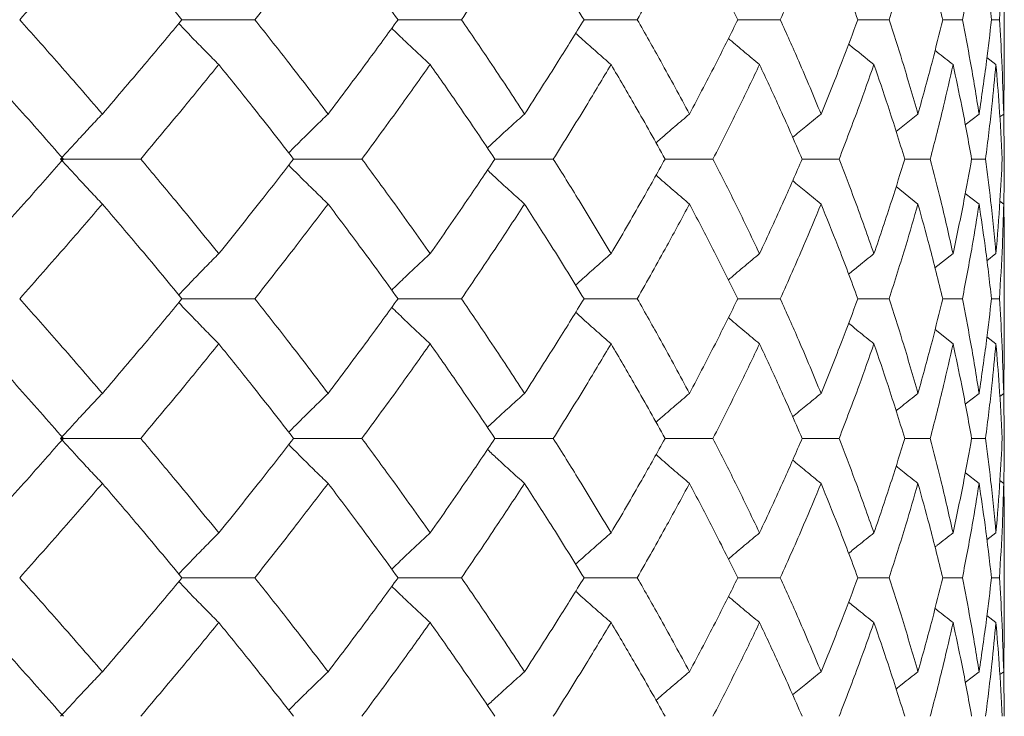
# Model space of a CAD drawing. Header units: inches. Extents: x -4.1 to 22.6, y -10.2 to 17.8.
# Tile 62 of 142: x 6.516 to 6.947, y -0.387 to -0.082. Entities that reach past the tile are written whole.
import ezdxf

# ---------------------------------------------------------------- set-up
doc = ezdxf.new("R2010")
doc.units = ezdxf.units.IN
doc.header["$MEASUREMENT"] = 0

msp = doc.modelspace()

# ---------------------------------------------------------------- linework, layer by layer
at = {"color": 7, "linetype": 'Continuous', "lineweight": 15}
for p, q in [((6.94689, -0.10285), (6.94689, -0.06188)), ((6.58698, -0.08234), (6.61887, -0.08234)), ((6.68156, -0.08234), (6.70931, -0.08234)), ((6.76297, -0.08234), (6.78626, -0.08234)), ((6.8303, -0.08234), (6.84889, -0.08234)), ((6.89651, -0.08234), (6.88283, -0.08234)), ((6.91997, -0.08234), (6.9286, -0.08234)), ((6.94133, -0.08234), (6.94481, -0.08234)), ((6.94328, -0.10197), (6.93935, -0.09893)), ((6.94666, -0.12361), (6.94687, -0.10285)), ((6.89954, -0.13126), (6.90914, -0.12361)), ((6.93588, -0.12361), (6.92984, -0.12832)), ((6.94666, -0.12361), (6.94497, -0.12491)), ((6.94689, -0.1433), (6.94666, -0.12314)), ((6.53386, -0.1433), (6.5689, -0.1433)), ((6.63586, -0.1433), (6.66571, -0.1433)), ((6.79844, -0.1433), (6.81941, -0.1433)), ((6.85845, -0.1433), (6.87461, -0.1433)), ((6.91452, -0.1433), (6.90335, -0.1433)), ((6.93264, -0.1433), (6.93871, -0.1433)), ((6.89957, -0.15536), (6.90914, -0.163)), ((6.93588, -0.163), (6.92987, -0.15831)), ((6.94666, -0.163), (6.94502, -0.16173)), ((6.91658, -0.19095), (6.92449, -0.1847)), ((6.94328, -0.1847), (6.9393, -0.18778)), ((6.94689, -0.22502), (6.94689, -0.18382)), ((6.58698, -0.20442), (6.61887, -0.20442)), ((6.68156, -0.20442), (6.70931, -0.20442)), ((6.76297, -0.20442), (6.78626, -0.20442)), ((6.8303, -0.20442), (6.84889, -0.20442)), ((6.88283, -0.20442), (6.89651, -0.20442)), ((6.9286, -0.20442), (6.91997, -0.20442)), ((6.94133, -0.20442), (6.94481, -0.20442)), ((6.91661, -0.21792), (6.92449, -0.22414)), ((6.94328, -0.22414), (6.93935, -0.22109)), ((6.94666, -0.24584), (6.94687, -0.22502)), ((6.94689, -0.26554), (6.94666, -0.24537)), ((6.92984, -0.25057), (6.93588, -0.24584)), ((6.94666, -0.24584), (6.94498, -0.24714)), ((6.53386, -0.26554), (6.5689, -0.26554)), ((6.63586, -0.26554), (6.66571, -0.26554)), ((6.79844, -0.26554), (6.81941, -0.26554)), ((6.85845, -0.26554), (6.87461, -0.26554)), ((6.90335, -0.26554), (6.91452, -0.26554)), ((6.93871, -0.26554), (6.93264, -0.26554)), ((6.92988, -0.28053), (6.93588, -0.28523)), ((6.94666, -0.28523), (6.94502, -0.28396)), ((6.94689, -0.34696), (6.94689, -0.30599)), ((6.93931, -0.30995), (6.94328, -0.30687)), ((6.58698, -0.3265), (6.61887, -0.3265)), ((6.68156, -0.3265), (6.70931, -0.3265)), ((6.76297, -0.3265), (6.78626, -0.3265)), ((6.8303, -0.3265), (6.84889, -0.3265)), ((6.88283, -0.3265), (6.89651, -0.3265)), ((6.91997, -0.3265), (6.9286, -0.3265)), ((6.94481, -0.3265), (6.94133, -0.3265)), ((6.93935, -0.34305), (6.94328, -0.3461)), ((6.94666, -0.36761), (6.94687, -0.34696)), ((6.93588, -0.36761), (6.92984, -0.37228)), ((6.94666, -0.36761), (6.94498, -0.3689)), ((6.94689, -0.38712), (6.94666, -0.36714))]:
    msp.add_line(p, q, dxfattribs=at)
for points, knots in [([(6.51594, -0.08234), (6.52279, -0.07465), (6.53501, -0.06093), (6.54691, -0.04724), (6.55214, -0.04123)], [0, 0, 0, 0, 0.560476, 1, 1, 1, 1]), ([(6.58698, -0.08234), (6.58057, -0.07465), (6.56913, -0.06093), (6.55733, -0.04724), (6.55214, -0.04123)], [0, 0, 0, 0, 0.560476, 1, 1, 1, 1]), ([(6.61887, -0.08234), (6.62496, -0.07465), (6.63582, -0.06093), (6.64633, -0.04724), (6.65095, -0.04123)], [0, 0, 0, 0, 0.560476, 1, 1, 1, 1]), ([(6.68156, -0.08234), (6.67595, -0.07465), (6.66593, -0.06093), (6.65553, -0.04724), (6.65095, -0.04123)], [0, 0, 0, 0, 0.560476, 1, 1, 1, 1]), ([(6.70931, -0.08234), (6.71457, -0.07465), (6.72396, -0.06093), (6.73297, -0.04724), (6.73693, -0.04123)], [0, 0, 0, 0, 0.560476, 1, 1, 1, 1]), ([(6.76297, -0.08234), (6.75821, -0.07465), (6.74973, -0.06093), (6.74084, -0.04724), (6.73693, -0.04123)], [0, 0, 0, 0, 0.560476, 1, 1, 1, 1]), ([(6.78626, -0.08234), (6.79064, -0.07465), (6.79845, -0.06093), (6.80586, -0.04724), (6.80912, -0.04123)], [0, 0, 0, 0, 0.560476, 1, 1, 1, 1]), ([(6.8303, -0.08234), (6.82646, -0.07465), (6.8196, -0.06093), (6.81232, -0.04724), (6.80912, -0.04123)], [0, 0, 0, 0, 0.560476, 1, 1, 1, 1]), ([(6.84889, -0.08234), (6.85234, -0.07465), (6.85849, -0.06093), (6.86422, -0.04724), (6.86673, -0.04123)], [0, 0, 0, 0, 0.560476, 1, 1, 1, 1]), ([(6.88283, -0.08234), (6.87994, -0.07465), (6.87479, -0.06093), (6.86919, -0.04724), (6.86673, -0.04123)], [0, 0, 0, 0, 0.560476, 1, 1, 1, 1]), ([(6.89651, -0.08234), (6.89899, -0.07465), (6.90341, -0.06093), (6.90739, -0.04724), (6.90914, -0.04123)], [0, 0, 0, 0, 0.560476, 1, 1, 1, 1]), ([(6.91997, -0.08234), (6.91807, -0.07465), (6.91468, -0.06093), (6.91083, -0.04724), (6.90914, -0.04123)], [0, 0, 0, 0, 0.560476, 1, 1, 1, 1]), ([(6.9286, -0.08234), (6.93008, -0.07465), (6.93273, -0.06093), (6.93492, -0.04724), (6.93588, -0.04123)], [0, 0, 0, 0, 0.560476, 1, 1, 1, 1]), ([(6.94133, -0.08234), (6.94044, -0.07465), (6.93884, -0.06093), (6.93679, -0.04724), (6.93588, -0.04123)], [0, 0, 0, 0, 0.560476, 1, 1, 1, 1]), ([(6.94481, -0.08234), (6.94528, -0.07465), (6.94612, -0.06093), (6.94649, -0.04724), (6.94666, -0.04123)], [0, 0, 0, 0, 0.560476, 1, 1, 1, 1]), ([(6.55214, -0.12361), (6.54547, -0.1159), (6.53357, -0.10213), (6.52133, -0.08838), (6.51594, -0.08234)], [0, 0, 0, 0, 0.560339, 1, 1, 1, 1]), ([(6.55214, -0.12361), (6.55874, -0.1159), (6.57051, -0.10213), (6.58195, -0.08838), (6.58698, -0.08234)], [0, 0, 0, 0, 0.560338, 1, 1, 1, 1]), ([(6.60309, -0.10197), (6.60129, -0.10017), (6.5977, -0.09656), (6.59185, -0.09059), (6.58783, -0.08639), (6.58557, -0.08403)], [0, 0, 0, 0, 0.30526, 0.610523, 1, 1, 1, 1]), ([(6.65095, -0.12361), (6.64506, -0.1159), (6.63455, -0.10213), (6.62366, -0.08838), (6.61887, -0.08234)], [0, 0, 0, 0, 0.560339, 1, 1, 1, 1]), ([(6.65095, -0.12361), (6.65677, -0.1159), (6.66715, -0.10213), (6.67716, -0.08838), (6.68156, -0.08234)], [0, 0, 0, 0, 0.560339, 1, 1, 1, 1]), ([(6.69561, -0.10197), (6.69367, -0.10017), (6.68978, -0.09656), (6.68417, -0.09128), (6.68053, -0.08777), (6.67881, -0.08611)], [0, 0, 0, 0, 0.34472, 0.689443, 1, 1, 1, 1]), ([(6.73693, -0.12361), (6.73188, -0.1159), (6.72286, -0.10213), (6.71344, -0.08838), (6.70931, -0.08234)], [0, 0, 0, 0, 0.560339, 1, 1, 1, 1]), ([(6.73693, -0.12361), (6.7419, -0.1159), (6.75076, -0.10213), (6.75924, -0.08838), (6.76297, -0.08234)], [0, 0, 0, 0, 0.5603393, 1, 1, 1, 1]), ([(6.80912, -0.12361), (6.80496, -0.1159), (6.79754, -0.10213), (6.78971, -0.08838), (6.78626, -0.08234)], [0, 0, 0, 0, 0.5603393, 1, 1, 1, 1]), ([(6.80912, -0.12361), (6.81319, -0.1159), (6.82045, -0.10213), (6.82729, -0.08838), (6.8303, -0.08234)], [0, 0, 0, 0, 0.560339, 1, 1, 1, 1]), ([(6.86673, -0.12361), (6.86352, -0.1159), (6.85778, -0.10213), (6.85161, -0.08838), (6.84889, -0.08234)], [0, 0, 0, 0, 0.560339, 1, 1, 1, 1]), ([(6.86673, -0.12361), (6.86986, -0.1159), (6.87543, -0.10213), (6.88057, -0.08838), (6.88283, -0.08234)], [0, 0, 0, 0, 0.5603386, 1, 1, 1, 1]), ([(6.90914, -0.12361), (6.90691, -0.1159), (6.90291, -0.10213), (6.89847, -0.08838), (6.89651, -0.08234)], [0, 0, 0, 0, 0.560339, 1, 1, 1, 1]), ([(6.90914, -0.12361), (6.91129, -0.1159), (6.91511, -0.10213), (6.91849, -0.08838), (6.91997, -0.08234)], [0, 0, 0, 0, 0.560339, 1, 1, 1, 1]), ([(6.93588, -0.12361), (6.93465, -0.1159), (6.93244, -0.10213), (6.92977, -0.08838), (6.9286, -0.08234)], [0, 0, 0, 0, 0.560339, 1, 1, 1, 1]), ([(6.93588, -0.12361), (6.93702, -0.1159), (6.93906, -0.10213), (6.94064, -0.08838), (6.94133, -0.08234)], [0, 0, 0, 0, 0.560339, 1, 1, 1, 1]), ([(6.94666, -0.12361), (6.94644, -0.1159), (6.94604, -0.10213), (6.94519, -0.08838), (6.94481, -0.08234)], [0, 0, 0, 0, 0.560339, 1, 1, 1, 1]), ([(6.7748, -0.10197), (6.77273, -0.10017), (6.76859, -0.09656), (6.76342, -0.09199), (6.76034, -0.0892), (6.75929, -0.08826)], [0, 0, 0, 0, 0.398228, 0.796465, 1, 1, 1, 1]), ([(6.83979, -0.10197), (6.83762, -0.10017), (6.83327, -0.09656), (6.82873, -0.09275), (6.82638, -0.09073), (6.82618, -0.09055)], [0, 0, 0, 0, 0.477008, 0.954018, 1, 1, 1, 1]), ([(6.87878, -0.09303), (6.87892, -0.09315), (6.88259, -0.09616), (6.8863, -0.09912), (6.88987, -0.10197)], [0, 0, 0, 0, 0.038165, 1, 1, 1, 1]), ([(6.92449, -0.10197), (6.92218, -0.10017), (6.91955, -0.09812), (6.91693, -0.09604), (6.91661, -0.09578)], [0, 0, 0, 0, 0.876776, 1, 1, 1, 1]), ([(6.53507, -0.1433), (6.52829, -0.13557), (6.51617, -0.12179), (6.50372, -0.10803), (6.49825, -0.10197)], [0, 0, 0, 0, 0.5602737, 1, 1, 1, 1]), ([(6.5689, -0.1433), (6.57538, -0.13557), (6.58694, -0.12179), (6.59815, -0.10803), (6.60309, -0.10197)], [0, 0, 0, 0, 0.5602729, 1, 1, 1, 1]), ([(6.63586, -0.1433), (6.62984, -0.13557), (6.61909, -0.12179), (6.60798, -0.10803), (6.60309, -0.10197)], [0, 0, 0, 0, 0.560273, 1, 1, 1, 1]), ([(6.66571, -0.1433), (6.6714, -0.13557), (6.68154, -0.12179), (6.69131, -0.10803), (6.69561, -0.10197)], [0, 0, 0, 0, 0.560273, 1, 1, 1, 1]), ([(6.72397, -0.1433), (6.71878, -0.13557), (6.70951, -0.12179), (6.69986, -0.10803), (6.69561, -0.10197)], [0, 0, 0, 0, 0.560273, 1, 1, 1, 1]), ([(6.74952, -0.1433), (6.75435, -0.13557), (6.76297, -0.12179), (6.77118, -0.10803), (6.7748, -0.10197)], [0, 0, 0, 0, 0.560273, 1, 1, 1, 1]), ([(6.79844, -0.1433), (6.79414, -0.13557), (6.78646, -0.12179), (6.77836, -0.10803), (6.7748, -0.10197)], [0, 0, 0, 0, 0.560274, 1, 1, 1, 1]), ([(6.81941, -0.1433), (6.82333, -0.13557), (6.83033, -0.12179), (6.8369, -0.10803), (6.83979, -0.10197)], [0, 0, 0, 0, 0.560273, 1, 1, 1, 1]), ([(6.85845, -0.1433), (6.85509, -0.13557), (6.84907, -0.12179), (6.84263, -0.10803), (6.83979, -0.10197)], [0, 0, 0, 0, 0.560273, 1, 1, 1, 1]), ([(6.87461, -0.1433), (6.87758, -0.13557), (6.88288, -0.12179), (6.88774, -0.10803), (6.88987, -0.10197)], [0, 0, 0, 0, 0.560273, 1, 1, 1, 1]), ([(6.90335, -0.1433), (6.90096, -0.13557), (6.89668, -0.12179), (6.89195, -0.10803), (6.88987, -0.10197)], [0, 0, 0, 0, 0.560273, 1, 1, 1, 1]), ([(6.91452, -0.1433), (6.91651, -0.13557), (6.92005, -0.12179), (6.92314, -0.10803), (6.92449, -0.10197)], [0, 0, 0, 0, 0.5602733, 1, 1, 1, 1]), ([(6.93264, -0.1433), (6.93125, -0.13557), (6.92875, -0.12179), (6.92579, -0.10803), (6.92449, -0.10197)], [0, 0, 0, 0, 0.5602732, 1, 1, 1, 1]), ([(6.93871, -0.1433), (6.93968, -0.13557), (6.94143, -0.12179), (6.94271, -0.10803), (6.94328, -0.10197)], [0, 0, 0, 0, 0.5602732, 1, 1, 1, 1]), ([(6.94601, -0.1433), (6.94562, -0.13557), (6.94493, -0.12179), (6.94378, -0.10803), (6.94328, -0.10197)], [0, 0, 0, 0, 0.560273, 1, 1, 1, 1]), ([(6.55214, -0.12361), (6.55043, -0.12541), (6.547, -0.12903), (6.5409, -0.13557), (6.53654, -0.14036), (6.53386, -0.1433)], [0, 0, 0, 0, 0.2788686, 0.5577386, 1, 1, 1, 1]), ([(6.65095, -0.12361), (6.64908, -0.12541), (6.64534, -0.12903), (6.63959, -0.13467), (6.63573, -0.13854), (6.63372, -0.14057)], [0, 0, 0, 0, 0.323251, 0.6465024, 1, 1, 1, 1]), ([(6.73693, -0.12361), (6.73492, -0.12542), (6.7309, -0.12903), (6.72549, -0.13397), (6.7221, -0.13714), (6.72069, -0.13846)], [0, 0, 0, 0, 0.368668, 0.737336, 1, 1, 1, 1]), ([(6.80912, -0.12361), (6.80699, -0.12542), (6.80275, -0.12903), (6.79787, -0.13324), (6.79512, -0.13566), (6.79447, -0.13624)], [0, 0, 0, 0, 0.432564, 0.865125, 1, 1, 1, 1]), ([(6.86673, -0.12361), (6.86452, -0.12541), (6.86035, -0.12881), (6.85622, -0.13225), (6.85428, -0.13386)], [0, 0, 0, 0, 0.531735, 1, 1, 1, 1]), ([(6.49825, -0.1847), (6.50521, -0.17696), (6.51764, -0.16316), (6.52975, -0.14936), (6.53507, -0.1433)], [0, 0, 0, 0, 0.560137, 1, 1, 1, 1]), ([(6.55214, -0.163), (6.55043, -0.16119), (6.547, -0.15758), (6.5409, -0.15103), (6.53654, -0.14624), (6.53386, -0.1433)], [0, 0, 0, 0, 0.278776, 0.557551, 1, 1, 1, 1]), ([(6.60309, -0.1847), (6.5968, -0.17696), (6.58557, -0.16316), (6.57399, -0.14936), (6.5689, -0.1433)], [0, 0, 0, 0, 0.560136, 1, 1, 1, 1]), ([(6.60309, -0.1847), (6.6093, -0.17696), (6.6204, -0.16316), (6.63114, -0.14936), (6.63586, -0.1433)], [0, 0, 0, 0, 0.560137, 1, 1, 1, 1]), ([(6.65095, -0.163), (6.64908, -0.16119), (6.64535, -0.15758), (6.6396, -0.15193), (6.63574, -0.14805), (6.63372, -0.14603)], [0, 0, 0, 0, 0.323205, 0.646412, 1, 1, 1, 1]), ([(6.69561, -0.1847), (6.69013, -0.17696), (6.68035, -0.16316), (6.67018, -0.14936), (6.66571, -0.1433)], [0, 0, 0, 0, 0.560137, 1, 1, 1, 1]), ([(6.69561, -0.1847), (6.70101, -0.17696), (6.71065, -0.16316), (6.7199, -0.14936), (6.72397, -0.1433)], [0, 0, 0, 0, 0.5601362, 1, 1, 1, 1]), ([(6.72397, -0.1433), (6.72402, -0.1433), (6.72694, -0.1433), (6.73545, -0.1433), (6.74392, -0.1433), (6.74952, -0.1433)], [0, 0, 0, 0, 0.005585, 0.34259, 1, 1, 1, 1]), ([(6.7748, -0.1847), (6.77019, -0.17696), (6.76196, -0.16316), (6.75332, -0.14936), (6.74952, -0.1433)], [0, 0, 0, 0, 0.560136, 1, 1, 1, 1]), ([(6.7748, -0.1847), (6.77932, -0.17696), (6.7874, -0.16316), (6.79507, -0.14936), (6.79844, -0.1433)], [0, 0, 0, 0, 0.560136, 1, 1, 1, 1]), ([(6.83979, -0.1847), (6.8361, -0.17696), (6.82951, -0.16316), (6.8225, -0.14936), (6.81941, -0.1433)], [0, 0, 0, 0, 0.560137, 1, 1, 1, 1]), ([(6.83979, -0.1847), (6.84339, -0.17696), (6.84982, -0.16316), (6.85582, -0.14936), (6.85845, -0.1433)], [0, 0, 0, 0, 0.5601368, 1, 1, 1, 1]), ([(6.88987, -0.1847), (6.88714, -0.17696), (6.88227, -0.16316), (6.87695, -0.14936), (6.87461, -0.1433)], [0, 0, 0, 0, 0.560136, 1, 1, 1, 1]), ([(6.88987, -0.1847), (6.89251, -0.17696), (6.89722, -0.16316), (6.90148, -0.14936), (6.90335, -0.1433)], [0, 0, 0, 0, 0.560137, 1, 1, 1, 1]), ([(6.92449, -0.1847), (6.92275, -0.17696), (6.91965, -0.16316), (6.91609, -0.14936), (6.91452, -0.1433)], [0, 0, 0, 0, 0.560137, 1, 1, 1, 1]), ([(6.92449, -0.1847), (6.92614, -0.17696), (6.92907, -0.16316), (6.93155, -0.14936), (6.93264, -0.1433)], [0, 0, 0, 0, 0.560137, 1, 1, 1, 1]), ([(6.94328, -0.1847), (6.94255, -0.17696), (6.94124, -0.16316), (6.93948, -0.14936), (6.93871, -0.1433)], [0, 0, 0, 0, 0.560137, 1, 1, 1, 1]), ([(6.94328, -0.1847), (6.94391, -0.17696), (6.94504, -0.16316), (6.94571, -0.14936), (6.94601, -0.1433)], [0, 0, 0, 0, 0.560137, 1, 1, 1, 1]), ([(6.94669, -0.16293), (6.94671, -0.16245), (6.94691, -0.15591), (6.9469, -0.14936), (6.94689, -0.1433)], [0, 0, 0, 0, 0.072697, 1, 1, 1, 1]), ([(6.73693, -0.163), (6.73492, -0.16119), (6.73091, -0.15758), (6.72549, -0.15263), (6.72211, -0.14946), (6.7207, -0.14814)], [0, 0, 0, 0, 0.368705, 0.737406, 1, 1, 1, 1]), ([(6.80912, -0.163), (6.807, -0.16119), (6.80275, -0.15758), (6.79787, -0.15337), (6.79513, -0.15094), (6.79448, -0.15037)], [0, 0, 0, 0, 0.432758, 0.865515, 1, 1, 1, 1]), ([(6.86673, -0.163), (6.86452, -0.16119), (6.86036, -0.1578), (6.85623, -0.15436), (6.8543, -0.15275)], [0, 0, 0, 0, 0.532294, 1, 1, 1, 1]), ([(6.51594, -0.20442), (6.52279, -0.19669), (6.53501, -0.18288), (6.54691, -0.16907), (6.55214, -0.163)], [0, 0, 0, 0, 0.560071, 1, 1, 1, 1]), ([(6.58698, -0.20442), (6.58057, -0.19669), (6.56912, -0.18288), (6.55733, -0.16907), (6.55214, -0.163)], [0, 0, 0, 0, 0.560071, 1, 1, 1, 1]), ([(6.61887, -0.20442), (6.62496, -0.19669), (6.63583, -0.18288), (6.64633, -0.16907), (6.65095, -0.163)], [0, 0, 0, 0, 0.560071, 1, 1, 1, 1]), ([(6.68156, -0.20442), (6.67595, -0.19669), (6.66593, -0.18288), (6.65553, -0.16907), (6.65095, -0.163)], [0, 0, 0, 0, 0.560071, 1, 1, 1, 1]), ([(6.70931, -0.20442), (6.71457, -0.19669), (6.72396, -0.18288), (6.73297, -0.16907), (6.73693, -0.163)], [0, 0, 0, 0, 0.56007, 1, 1, 1, 1]), ([(6.76297, -0.20442), (6.75821, -0.19669), (6.74973, -0.18288), (6.74084, -0.16907), (6.73693, -0.163)], [0, 0, 0, 0, 0.56007, 1, 1, 1, 1]), ([(6.78626, -0.20442), (6.79064, -0.19669), (6.79846, -0.18288), (6.80586, -0.16907), (6.80912, -0.163)], [0, 0, 0, 0, 0.56007, 1, 1, 1, 1]), ([(6.8303, -0.20442), (6.82646, -0.19669), (6.8196, -0.18288), (6.81232, -0.16907), (6.80912, -0.163)], [0, 0, 0, 0, 0.560071, 1, 1, 1, 1]), ([(6.84889, -0.20442), (6.85234, -0.19669), (6.85849, -0.18288), (6.86422, -0.16907), (6.86673, -0.163)], [0, 0, 0, 0, 0.5600706, 1, 1, 1, 1]), ([(6.88283, -0.20442), (6.87994, -0.19669), (6.87479, -0.18288), (6.86919, -0.16907), (6.86673, -0.163)], [0, 0, 0, 0, 0.560071, 1, 1, 1, 1]), ([(6.89651, -0.20442), (6.89899, -0.19669), (6.90342, -0.18288), (6.90739, -0.16907), (6.90914, -0.163)], [0, 0, 0, 0, 0.560071, 1, 1, 1, 1]), ([(6.91997, -0.20442), (6.91807, -0.19669), (6.91468, -0.18288), (6.91083, -0.16907), (6.90914, -0.163)], [0, 0, 0, 0, 0.56007, 1, 1, 1, 1]), ([(6.9286, -0.20442), (6.93008, -0.19669), (6.93273, -0.18288), (6.93492, -0.16907), (6.93588, -0.163)], [0, 0, 0, 0, 0.5600707, 1, 1, 1, 1]), ([(6.94133, -0.20442), (6.94044, -0.19669), (6.93884, -0.18288), (6.93679, -0.16907), (6.93588, -0.163)], [0, 0, 0, 0, 0.560071, 1, 1, 1, 1]), ([(6.94481, -0.20442), (6.94528, -0.19669), (6.94612, -0.18288), (6.94649, -0.16907), (6.94666, -0.163)], [0, 0, 0, 0, 0.5600707, 1, 1, 1, 1]), ([(6.94686, -0.18382), (6.94687, -0.18295), (6.94695, -0.17601), (6.9468, -0.16907), (6.94666, -0.163)], [0, 0, 0, 0, 0.1249088, 1, 1, 1, 1]), ([(6.60309, -0.1847), (6.60129, -0.1865), (6.59771, -0.19012), (6.59186, -0.19612), (6.58783, -0.20034), (6.58557, -0.20272)], [0, 0, 0, 0, 0.304693, 0.609384, 1, 1, 1, 1]), ([(6.69561, -0.1847), (6.69367, -0.1865), (6.68979, -0.19012), (6.68418, -0.19543), (6.68053, -0.19896), (6.6788, -0.20064)], [0, 0, 0, 0, 0.344017, 0.688034, 1, 1, 1, 1]), ([(6.7748, -0.1847), (6.77273, -0.18651), (6.7686, -0.19012), (6.76342, -0.19471), (6.76034, -0.19752), (6.75928, -0.19848)], [0, 0, 0, 0, 0.3973127, 0.7946195, 1, 1, 1, 1]), ([(6.83979, -0.1847), (6.83762, -0.18651), (6.83328, -0.19012), (6.82874, -0.19395), (6.82638, -0.19599), (6.82616, -0.19618)], [0, 0, 0, 0, 0.475696, 0.951393, 1, 1, 1, 1]), ([(6.88987, -0.1847), (6.88762, -0.1865), (6.8839, -0.18949), (6.88022, -0.19251), (6.87876, -0.1937)], [0, 0, 0, 0, 0.605739, 1, 1, 1, 1]), ([(6.55214, -0.24584), (6.54547, -0.23811), (6.53357, -0.2243), (6.52133, -0.2105), (6.51594, -0.20442)], [0, 0, 0, 0, 0.559933, 1, 1, 1, 1]), ([(6.55214, -0.24584), (6.55874, -0.23811), (6.57052, -0.2243), (6.58195, -0.2105), (6.58698, -0.20442)], [0, 0, 0, 0, 0.559933, 1, 1, 1, 1]), ([(6.60309, -0.22414), (6.60129, -0.22233), (6.59771, -0.21872), (6.59186, -0.21272), (6.58783, -0.2085), (6.58557, -0.20612)], [0, 0, 0, 0, 0.304725, 0.60945, 1, 1, 1, 1]), ([(6.65095, -0.24584), (6.64506, -0.23811), (6.63454, -0.2243), (6.62366, -0.2105), (6.61887, -0.20442)], [0, 0, 0, 0, 0.559934, 1, 1, 1, 1]), ([(6.65095, -0.24584), (6.65677, -0.23811), (6.66715, -0.2243), (6.67716, -0.2105), (6.68156, -0.20442)], [0, 0, 0, 0, 0.559933, 1, 1, 1, 1]), ([(6.73693, -0.24584), (6.73188, -0.23811), (6.72286, -0.2243), (6.71345, -0.2105), (6.70931, -0.20442)], [0, 0, 0, 0, 0.559933, 1, 1, 1, 1]), ([(6.73693, -0.24584), (6.7419, -0.23811), (6.75077, -0.2243), (6.75924, -0.2105), (6.76297, -0.20442)], [0, 0, 0, 0, 0.5599334, 1, 1, 1, 1]), ([(6.80912, -0.24584), (6.80496, -0.23811), (6.79754, -0.2243), (6.78971, -0.2105), (6.78626, -0.20442)], [0, 0, 0, 0, 0.5599337, 1, 1, 1, 1]), ([(6.80912, -0.24584), (6.81318, -0.23811), (6.82045, -0.2243), (6.82729, -0.2105), (6.8303, -0.20442)], [0, 0, 0, 0, 0.559934, 1, 1, 1, 1]), ([(6.86673, -0.24584), (6.86352, -0.23811), (6.85778, -0.2243), (6.85161, -0.2105), (6.84889, -0.20442)], [0, 0, 0, 0, 0.559933, 1, 1, 1, 1]), ([(6.86673, -0.24584), (6.86986, -0.23811), (6.87543, -0.2243), (6.88057, -0.2105), (6.88283, -0.20442)], [0, 0, 0, 0, 0.559933, 1, 1, 1, 1]), ([(6.90914, -0.24584), (6.90691, -0.23811), (6.90291, -0.2243), (6.89847, -0.2105), (6.89651, -0.20442)], [0, 0, 0, 0, 0.559933, 1, 1, 1, 1]), ([(6.90914, -0.24584), (6.91129, -0.23811), (6.91511, -0.2243), (6.91849, -0.2105), (6.91997, -0.20442)], [0, 0, 0, 0, 0.559933, 1, 1, 1, 1]), ([(6.93588, -0.24584), (6.93465, -0.23811), (6.93244, -0.2243), (6.92977, -0.2105), (6.9286, -0.20442)], [0, 0, 0, 0, 0.559933, 1, 1, 1, 1]), ([(6.93588, -0.24584), (6.93702, -0.23811), (6.93906, -0.2243), (6.94064, -0.2105), (6.94133, -0.20442)], [0, 0, 0, 0, 0.559933, 1, 1, 1, 1]), ([(6.94666, -0.24584), (6.94644, -0.23811), (6.94604, -0.2243), (6.94519, -0.2105), (6.94481, -0.20442)], [0, 0, 0, 0, 0.559933, 1, 1, 1, 1]), ([(6.69561, -0.22414), (6.69367, -0.22233), (6.68979, -0.21872), (6.68418, -0.21341), (6.68054, -0.20988), (6.67881, -0.2082)], [0, 0, 0, 0, 0.344117, 0.688236, 1, 1, 1, 1]), ([(6.7748, -0.22414), (6.77273, -0.22233), (6.7686, -0.21872), (6.76343, -0.21413), (6.76034, -0.21132), (6.75929, -0.21037)], [0, 0, 0, 0, 0.397542, 0.795079, 1, 1, 1, 1]), ([(6.83979, -0.22414), (6.83762, -0.22233), (6.83328, -0.21871), (6.82874, -0.21489), (6.82639, -0.21286), (6.82617, -0.21267)], [0, 0, 0, 0, 0.476197, 0.952397, 1, 1, 1, 1]), ([(6.88987, -0.22414), (6.88762, -0.22234), (6.88391, -0.21936), (6.88023, -0.21634), (6.87878, -0.21516)], [0, 0, 0, 0, 0.606887, 1, 1, 1, 1]), ([(6.53507, -0.26554), (6.52829, -0.25782), (6.51617, -0.24402), (6.50373, -0.23022), (6.49825, -0.22414)], [0, 0, 0, 0, 0.559868, 1, 1, 1, 1]), ([(6.5689, -0.26554), (6.57538, -0.25782), (6.58694, -0.24402), (6.59815, -0.23022), (6.60309, -0.22414)], [0, 0, 0, 0, 0.559867, 1, 1, 1, 1]), ([(6.63586, -0.26554), (6.62984, -0.25782), (6.61909, -0.24402), (6.60798, -0.23022), (6.60309, -0.22414)], [0, 0, 0, 0, 0.5598681, 1, 1, 1, 1]), ([(6.66571, -0.26554), (6.6714, -0.25782), (6.68154, -0.24402), (6.69131, -0.23022), (6.69561, -0.22414)], [0, 0, 0, 0, 0.559867, 1, 1, 1, 1]), ([(6.72397, -0.26554), (6.71878, -0.25782), (6.70951, -0.24402), (6.69986, -0.23022), (6.69561, -0.22414)], [0, 0, 0, 0, 0.5598676, 1, 1, 1, 1]), ([(6.74952, -0.26554), (6.75435, -0.25782), (6.76297, -0.24402), (6.77118, -0.23022), (6.7748, -0.22414)], [0, 0, 0, 0, 0.559868, 1, 1, 1, 1]), ([(6.79844, -0.26554), (6.79414, -0.25782), (6.78645, -0.24402), (6.77836, -0.23022), (6.7748, -0.22414)], [0, 0, 0, 0, 0.559868, 1, 1, 1, 1]), ([(6.81941, -0.26554), (6.82333, -0.25782), (6.83033, -0.24402), (6.8369, -0.23022), (6.83979, -0.22414)], [0, 0, 0, 0, 0.5598677, 1, 1, 1, 1]), ([(6.85845, -0.26554), (6.85509, -0.25782), (6.84907, -0.24402), (6.84263, -0.23022), (6.83979, -0.22414)], [0, 0, 0, 0, 0.559868, 1, 1, 1, 1]), ([(6.87461, -0.26554), (6.87758, -0.25782), (6.88288, -0.24402), (6.88773, -0.23022), (6.88987, -0.22414)], [0, 0, 0, 0, 0.559868, 1, 1, 1, 1]), ([(6.90335, -0.26554), (6.90096, -0.25782), (6.89668, -0.24402), (6.89195, -0.23022), (6.88987, -0.22414)], [0, 0, 0, 0, 0.5598675, 1, 1, 1, 1]), ([(6.91452, -0.26554), (6.91651, -0.25782), (6.92005, -0.24402), (6.92314, -0.23022), (6.92449, -0.22414)], [0, 0, 0, 0, 0.559868, 1, 1, 1, 1]), ([(6.93264, -0.26554), (6.93125, -0.25782), (6.92875, -0.24402), (6.92579, -0.23022), (6.92449, -0.22414)], [0, 0, 0, 0, 0.559867, 1, 1, 1, 1]), ([(6.93871, -0.26554), (6.93968, -0.25782), (6.94143, -0.24402), (6.94271, -0.23022), (6.94328, -0.22414)], [0, 0, 0, 0, 0.5598676, 1, 1, 1, 1]), ([(6.94601, -0.26554), (6.94562, -0.25782), (6.94493, -0.24402), (6.94378, -0.23022), (6.94328, -0.22414)], [0, 0, 0, 0, 0.559868, 1, 1, 1, 1]), ([(6.55214, -0.24584), (6.55043, -0.24765), (6.547, -0.25126), (6.5409, -0.25781), (6.53654, -0.2626), (6.53386, -0.26554)], [0, 0, 0, 0, 0.2787742, 0.5575507, 1, 1, 1, 1]), ([(6.65095, -0.24584), (6.64908, -0.24765), (6.64535, -0.25126), (6.63959, -0.25691), (6.63574, -0.26079), (6.63372, -0.26281)], [0, 0, 0, 0, 0.323145, 0.646295, 1, 1, 1, 1]), ([(6.73693, -0.24584), (6.73492, -0.24765), (6.73091, -0.25126), (6.72549, -0.25621), (6.7221, -0.25938), (6.72069, -0.2607)], [0, 0, 0, 0, 0.368553, 0.737106, 1, 1, 1, 1]), ([(6.80912, -0.24584), (6.807, -0.24765), (6.80275, -0.25126), (6.79787, -0.25548), (6.79512, -0.2579), (6.79447, -0.25848)], [0, 0, 0, 0, 0.432425, 0.864854, 1, 1, 1, 1]), ([(6.86673, -0.24584), (6.86452, -0.24764), (6.86035, -0.25104), (6.85622, -0.25449), (6.85428, -0.2561)], [0, 0, 0, 0, 0.5315576, 1, 1, 1, 1]), ([(6.90914, -0.24584), (6.90686, -0.24764), (6.90365, -0.25018), (6.90046, -0.25275), (6.89954, -0.2535)], [0, 0, 0, 0, 0.711137, 1, 1, 1, 1]), ([(6.49825, -0.30687), (6.50521, -0.29916), (6.51765, -0.28539), (6.52975, -0.27161), (6.53507, -0.26554)], [0, 0, 0, 0, 0.5597302, 1, 1, 1, 1]), ([(6.55214, -0.28523), (6.55043, -0.28342), (6.547, -0.27981), (6.5409, -0.27327), (6.53654, -0.26848), (6.53386, -0.26554)], [0, 0, 0, 0, 0.27887, 0.55774, 1, 1, 1, 1]), ([(6.60309, -0.30687), (6.5968, -0.29916), (6.58557, -0.28539), (6.574, -0.27161), (6.5689, -0.26554)], [0, 0, 0, 0, 0.55973, 1, 1, 1, 1]), ([(6.60309, -0.30687), (6.6093, -0.29916), (6.6204, -0.28539), (6.63113, -0.27161), (6.63586, -0.26554)], [0, 0, 0, 0, 0.55973, 1, 1, 1, 1]), ([(6.69561, -0.30687), (6.69013, -0.29916), (6.68034, -0.28539), (6.67019, -0.27161), (6.66571, -0.26554)], [0, 0, 0, 0, 0.55973, 1, 1, 1, 1]), ([(6.69561, -0.30687), (6.70101, -0.29916), (6.71065, -0.28539), (6.7199, -0.27161), (6.72397, -0.26554)], [0, 0, 0, 0, 0.559729, 1, 1, 1, 1]), ([(6.72397, -0.26554), (6.72402, -0.26554), (6.72694, -0.26554), (6.73545, -0.26554), (6.74392, -0.26554), (6.74952, -0.26554)], [0, 0, 0, 0, 0.005585, 0.34259, 1, 1, 1, 1]), ([(6.7748, -0.30687), (6.77019, -0.29916), (6.76196, -0.28539), (6.75332, -0.27161), (6.74952, -0.26554)], [0, 0, 0, 0, 0.55973, 1, 1, 1, 1]), ([(6.7748, -0.30687), (6.77932, -0.29916), (6.7874, -0.28539), (6.79507, -0.27161), (6.79844, -0.26554)], [0, 0, 0, 0, 0.55973, 1, 1, 1, 1]), ([(6.83979, -0.30687), (6.8361, -0.29916), (6.82951, -0.28539), (6.8225, -0.27161), (6.81941, -0.26554)], [0, 0, 0, 0, 0.55973, 1, 1, 1, 1]), ([(6.83979, -0.30687), (6.84339, -0.29916), (6.84982, -0.28539), (6.85582, -0.27161), (6.85845, -0.26554)], [0, 0, 0, 0, 0.55973, 1, 1, 1, 1]), ([(6.88987, -0.30687), (6.88714, -0.29916), (6.88227, -0.28539), (6.87695, -0.27161), (6.87461, -0.26554)], [0, 0, 0, 0, 0.55973, 1, 1, 1, 1]), ([(6.88987, -0.30687), (6.89251, -0.29916), (6.89722, -0.28539), (6.90148, -0.27161), (6.90335, -0.26554)], [0, 0, 0, 0, 0.55973, 1, 1, 1, 1]), ([(6.92449, -0.30687), (6.92276, -0.29916), (6.91965, -0.28539), (6.91609, -0.27161), (6.91452, -0.26554)], [0, 0, 0, 0, 0.55973, 1, 1, 1, 1]), ([(6.92449, -0.30687), (6.92614, -0.29916), (6.92907, -0.28539), (6.93155, -0.27161), (6.93264, -0.26554)], [0, 0, 0, 0, 0.55973, 1, 1, 1, 1]), ([(6.94328, -0.30687), (6.94255, -0.29916), (6.94124, -0.28539), (6.93948, -0.27161), (6.93871, -0.26554)], [0, 0, 0, 0, 0.55973, 1, 1, 1, 1]), ([(6.94328, -0.30687), (6.94391, -0.29916), (6.94504, -0.28539), (6.94571, -0.27161), (6.94601, -0.26554)], [0, 0, 0, 0, 0.55973, 1, 1, 1, 1]), ([(6.94669, -0.28517), (6.94671, -0.28469), (6.94691, -0.27816), (6.9469, -0.27161), (6.94689, -0.26554)], [0, 0, 0, 0, 0.072516, 1, 1, 1, 1]), ([(6.65095, -0.28523), (6.64908, -0.28342), (6.64534, -0.27981), (6.63959, -0.27417), (6.63574, -0.2703), (6.63372, -0.26827)], [0, 0, 0, 0, 0.323315, 0.64663, 1, 1, 1, 1]), ([(6.73693, -0.28523), (6.73492, -0.28342), (6.7309, -0.27981), (6.72549, -0.27487), (6.72211, -0.2717), (6.7207, -0.27039)], [0, 0, 0, 0, 0.36883, 0.737659, 1, 1, 1, 1]), ([(6.80912, -0.28523), (6.80699, -0.28342), (6.80275, -0.27981), (6.79787, -0.2756), (6.79513, -0.27318), (6.79448, -0.27261)], [0, 0, 0, 0, 0.432916, 0.865825, 1, 1, 1, 1]), ([(6.86673, -0.28523), (6.86452, -0.28343), (6.86036, -0.28004), (6.85623, -0.2766), (6.8543, -0.275)], [0, 0, 0, 0, 0.532498, 1, 1, 1, 1]), ([(6.90914, -0.28523), (6.90686, -0.28343), (6.90365, -0.2809), (6.90048, -0.27834), (6.89957, -0.2776)], [0, 0, 0, 0, 0.713289, 1, 1, 1, 1]), ([(6.51594, -0.3265), (6.52279, -0.3188), (6.53502, -0.30506), (6.54691, -0.29129), (6.55214, -0.28523)], [0, 0, 0, 0, 0.559665, 1, 1, 1, 1]), ([(6.58698, -0.3265), (6.58057, -0.3188), (6.56912, -0.30506), (6.55733, -0.29129), (6.55214, -0.28523)], [0, 0, 0, 0, 0.5596653, 1, 1, 1, 1]), ([(6.61887, -0.3265), (6.62496, -0.3188), (6.63583, -0.30506), (6.64633, -0.29129), (6.65095, -0.28523)], [0, 0, 0, 0, 0.559665, 1, 1, 1, 1]), ([(6.68156, -0.3265), (6.67595, -0.3188), (6.66592, -0.30506), (6.65553, -0.29129), (6.65095, -0.28523)], [0, 0, 0, 0, 0.559665, 1, 1, 1, 1]), ([(6.70931, -0.3265), (6.71457, -0.3188), (6.72396, -0.30506), (6.73296, -0.29129), (6.73693, -0.28523)], [0, 0, 0, 0, 0.559665, 1, 1, 1, 1]), ([(6.76297, -0.3265), (6.75821, -0.3188), (6.74972, -0.30506), (6.74084, -0.29129), (6.73693, -0.28523)], [0, 0, 0, 0, 0.559666, 1, 1, 1, 1]), ([(6.78626, -0.3265), (6.79064, -0.3188), (6.79846, -0.30506), (6.80586, -0.29129), (6.80912, -0.28523)], [0, 0, 0, 0, 0.559665, 1, 1, 1, 1]), ([(6.8303, -0.3265), (6.82646, -0.3188), (6.8196, -0.30506), (6.81232, -0.29129), (6.80912, -0.28523)], [0, 0, 0, 0, 0.559665, 1, 1, 1, 1]), ([(6.84889, -0.3265), (6.85234, -0.3188), (6.8585, -0.30506), (6.86421, -0.29129), (6.86673, -0.28523)], [0, 0, 0, 0, 0.559665, 1, 1, 1, 1]), ([(6.88283, -0.3265), (6.87994, -0.3188), (6.87479, -0.30506), (6.86919, -0.29129), (6.86673, -0.28523)], [0, 0, 0, 0, 0.5596648, 1, 1, 1, 1]), ([(6.89651, -0.3265), (6.89899, -0.3188), (6.90342, -0.30506), (6.90739, -0.29129), (6.90914, -0.28523)], [0, 0, 0, 0, 0.5596651, 1, 1, 1, 1]), ([(6.91997, -0.3265), (6.91807, -0.3188), (6.91468, -0.30506), (6.91084, -0.29129), (6.90914, -0.28523)], [0, 0, 0, 0, 0.5596652, 1, 1, 1, 1]), ([(6.9286, -0.3265), (6.93008, -0.3188), (6.93273, -0.30506), (6.93492, -0.29129), (6.93588, -0.28523)], [0, 0, 0, 0, 0.5596648, 1, 1, 1, 1]), ([(6.94133, -0.3265), (6.94044, -0.3188), (6.93884, -0.30506), (6.93679, -0.29129), (6.93588, -0.28523)], [0, 0, 0, 0, 0.5596651, 1, 1, 1, 1]), ([(6.94481, -0.3265), (6.94528, -0.3188), (6.94612, -0.30506), (6.94649, -0.29129), (6.94666, -0.28523)], [0, 0, 0, 0, 0.559665, 1, 1, 1, 1]), ([(6.94686, -0.30599), (6.94687, -0.30513), (6.94695, -0.29822), (6.9468, -0.29129), (6.94666, -0.28523)], [0, 0, 0, 0, 0.124375, 1, 1, 1, 1]), ([(6.60309, -0.30687), (6.60129, -0.30867), (6.5977, -0.31228), (6.59185, -0.31825), (6.58783, -0.32245), (6.58557, -0.32481)], [0, 0, 0, 0, 0.305233, 0.610464, 1, 1, 1, 1]), ([(6.69561, -0.30687), (6.69367, -0.30867), (6.68978, -0.31228), (6.68417, -0.31756), (6.68053, -0.32107), (6.6788, -0.32274)], [0, 0, 0, 0, 0.34463, 0.689257, 1, 1, 1, 1]), ([(6.7748, -0.30687), (6.77273, -0.30867), (6.76859, -0.31228), (6.76342, -0.31685), (6.76033, -0.31964), (6.75928, -0.32059)], [0, 0, 0, 0, 0.398014, 0.79603, 1, 1, 1, 1]), ([(6.83979, -0.30687), (6.83762, -0.30867), (6.83327, -0.31228), (6.82873, -0.31609), (6.82637, -0.31812), (6.82616, -0.3183)], [0, 0, 0, 0, 0.476535, 0.953065, 1, 1, 1, 1]), ([(6.88987, -0.30687), (6.88762, -0.30867), (6.8839, -0.31164), (6.88021, -0.31465), (6.87876, -0.31583)], [0, 0, 0, 0, 0.606782, 1, 1, 1, 1]), ([(6.92449, -0.30687), (6.92218, -0.30867), (6.91954, -0.31073), (6.91691, -0.31281), (6.91658, -0.31308)], [0, 0, 0, 0, 0.873565, 1, 1, 1, 1]), ([(6.55214, -0.36761), (6.54547, -0.35995), (6.53356, -0.34626), (6.52133, -0.33254), (6.51594, -0.3265)], [0, 0, 0, 0, 0.559528, 1, 1, 1, 1]), ([(6.55214, -0.36761), (6.55873, -0.35995), (6.57052, -0.34626), (6.58195, -0.33254), (6.58698, -0.3265)], [0, 0, 0, 0, 0.5595273, 1, 1, 1, 1]), ([(6.65095, -0.36761), (6.64506, -0.35995), (6.63454, -0.34626), (6.62366, -0.33254), (6.61887, -0.3265)], [0, 0, 0, 0, 0.5595274, 1, 1, 1, 1]), ([(6.65095, -0.36761), (6.65677, -0.35995), (6.66716, -0.34626), (6.67716, -0.33254), (6.68156, -0.3265)], [0, 0, 0, 0, 0.559527, 1, 1, 1, 1]), ([(6.73693, -0.36761), (6.73188, -0.35995), (6.72285, -0.34626), (6.71345, -0.33254), (6.70931, -0.3265)], [0, 0, 0, 0, 0.559528, 1, 1, 1, 1]), ([(6.73693, -0.36761), (6.74189, -0.35995), (6.75077, -0.34626), (6.75924, -0.33254), (6.76297, -0.3265)], [0, 0, 0, 0, 0.559528, 1, 1, 1, 1]), ([(6.80912, -0.36761), (6.80496, -0.35995), (6.79754, -0.34626), (6.78971, -0.33254), (6.78626, -0.3265)], [0, 0, 0, 0, 0.559528, 1, 1, 1, 1]), ([(6.80912, -0.36761), (6.81318, -0.35995), (6.82045, -0.34626), (6.82729, -0.33254), (6.8303, -0.3265)], [0, 0, 0, 0, 0.559527, 1, 1, 1, 1]), ([(6.86673, -0.36761), (6.86352, -0.35995), (6.85778, -0.34626), (6.85161, -0.33254), (6.84889, -0.3265)], [0, 0, 0, 0, 0.5595271, 1, 1, 1, 1]), ([(6.86673, -0.36761), (6.86985, -0.35995), (6.87543, -0.34626), (6.88057, -0.33254), (6.88283, -0.3265)], [0, 0, 0, 0, 0.559527, 1, 1, 1, 1]), ([(6.90914, -0.36761), (6.90691, -0.35995), (6.90291, -0.34626), (6.89847, -0.33254), (6.89651, -0.3265)], [0, 0, 0, 0, 0.559528, 1, 1, 1, 1]), ([(6.90914, -0.36761), (6.91129, -0.35995), (6.91511, -0.34626), (6.91849, -0.33254), (6.91997, -0.3265)], [0, 0, 0, 0, 0.5595276, 1, 1, 1, 1]), ([(6.93588, -0.36761), (6.93465, -0.35995), (6.93244, -0.34626), (6.92977, -0.33254), (6.9286, -0.3265)], [0, 0, 0, 0, 0.559528, 1, 1, 1, 1]), ([(6.93588, -0.36761), (6.93702, -0.35995), (6.93906, -0.34626), (6.94064, -0.33254), (6.94133, -0.3265)], [0, 0, 0, 0, 0.5595273, 1, 1, 1, 1]), ([(6.94666, -0.36761), (6.94644, -0.35995), (6.94604, -0.34626), (6.94519, -0.33254), (6.94481, -0.3265)], [0, 0, 0, 0, 0.559527, 1, 1, 1, 1]), ([(6.60309, -0.3461), (6.60129, -0.3443), (6.5977, -0.34069), (6.59185, -0.33474), (6.58782, -0.33054), (6.58557, -0.32819)], [0, 0, 0, 0, 0.305467, 0.610934, 1, 1, 1, 1]), ([(6.69561, -0.3461), (6.69366, -0.3443), (6.68977, -0.34069), (6.68417, -0.33542), (6.68053, -0.33192), (6.67881, -0.33026)], [0, 0, 0, 0, 0.344956, 0.68991, 1, 1, 1, 1]), ([(6.7748, -0.3461), (6.77273, -0.34429), (6.76858, -0.34069), (6.76341, -0.33614), (6.76033, -0.33335), (6.75929, -0.33241)], [0, 0, 0, 0, 0.398515, 0.797021, 1, 1, 1, 1]), ([(6.83979, -0.3461), (6.83761, -0.34429), (6.83326, -0.34069), (6.82873, -0.33689), (6.82638, -0.33488), (6.82617, -0.3347)], [0, 0, 0, 0, 0.477367, 0.954735, 1, 1, 1, 1]), ([(6.88987, -0.3461), (6.88761, -0.3443), (6.8839, -0.34134), (6.88022, -0.33834), (6.87878, -0.33717)], [0, 0, 0, 0, 0.608399, 1, 1, 1, 1]), ([(6.92449, -0.3461), (6.92218, -0.3443), (6.91954, -0.34225), (6.91693, -0.34018), (6.91661, -0.33992)], [0, 0, 0, 0, 0.877602, 1, 1, 1, 1]), ([(6.53507, -0.38712), (6.52829, -0.37948), (6.51616, -0.36582), (6.50373, -0.35213), (6.49825, -0.3461)], [0, 0, 0, 0, 0.559462, 1, 1, 1, 1]), ([(6.5689, -0.38712), (6.57537, -0.37948), (6.58694, -0.36582), (6.59815, -0.35213), (6.60309, -0.3461)], [0, 0, 0, 0, 0.559461, 1, 1, 1, 1]), ([(6.63586, -0.38712), (6.62984, -0.37948), (6.61908, -0.36582), (6.60798, -0.35213), (6.60309, -0.3461)], [0, 0, 0, 0, 0.559462, 1, 1, 1, 1]), ([(6.66571, -0.38712), (6.67139, -0.37948), (6.68155, -0.36582), (6.69131, -0.35213), (6.69561, -0.3461)], [0, 0, 0, 0, 0.559462, 1, 1, 1, 1]), ([(6.72397, -0.38712), (6.71878, -0.37948), (6.70951, -0.36582), (6.69986, -0.35213), (6.69561, -0.3461)], [0, 0, 0, 0, 0.559462, 1, 1, 1, 1]), ([(6.74952, -0.38712), (6.75435, -0.37948), (6.76297, -0.36582), (6.77118, -0.35213), (6.7748, -0.3461)], [0, 0, 0, 0, 0.559461, 1, 1, 1, 1]), ([(6.79844, -0.38712), (6.79414, -0.37948), (6.78645, -0.36582), (6.77836, -0.35213), (6.7748, -0.3461)], [0, 0, 0, 0, 0.559462, 1, 1, 1, 1]), ([(6.81941, -0.38712), (6.82333, -0.37948), (6.83033, -0.36582), (6.8369, -0.35213), (6.83979, -0.3461)], [0, 0, 0, 0, 0.559462, 1, 1, 1, 1]), ([(6.85845, -0.38712), (6.85509, -0.37948), (6.84907, -0.36582), (6.84263, -0.35213), (6.83979, -0.3461)], [0, 0, 0, 0, 0.5594615, 1, 1, 1, 1]), ([(6.87461, -0.38712), (6.87758, -0.37948), (6.88288, -0.36582), (6.88773, -0.35213), (6.88987, -0.3461)], [0, 0, 0, 0, 0.559462, 1, 1, 1, 1]), ([(6.90335, -0.38712), (6.90096, -0.37948), (6.89667, -0.36582), (6.89195, -0.35213), (6.88987, -0.3461)], [0, 0, 0, 0, 0.559462, 1, 1, 1, 1]), ([(6.91452, -0.38712), (6.91651, -0.37948), (6.92005, -0.36582), (6.92313, -0.35213), (6.92449, -0.3461)], [0, 0, 0, 0, 0.559462, 1, 1, 1, 1]), ([(6.93264, -0.38712), (6.93125, -0.37948), (6.92875, -0.36582), (6.92579, -0.35213), (6.92449, -0.3461)], [0, 0, 0, 0, 0.559462, 1, 1, 1, 1]), ([(6.93871, -0.38712), (6.93968, -0.37948), (6.94143, -0.36582), (6.94271, -0.35213), (6.94328, -0.3461)], [0, 0, 0, 0, 0.559462, 1, 1, 1, 1]), ([(6.94601, -0.38712), (6.94562, -0.37948), (6.94493, -0.36582), (6.94378, -0.35213), (6.94328, -0.3461)], [0, 0, 0, 0, 0.559462, 1, 1, 1, 1]), ([(6.55214, -0.36761), (6.55042, -0.36941), (6.54699, -0.373), (6.54088, -0.37949), (6.53653, -0.38422), (6.53386, -0.38712)], [0, 0, 0, 0, 0.279851, 0.559705, 1, 1, 1, 1]), ([(6.65095, -0.36761), (6.64908, -0.36941), (6.64533, -0.373), (6.63958, -0.3786), (6.63572, -0.38243), (6.63372, -0.38442)], [0, 0, 0, 0, 0.3243968, 0.6487952, 1, 1, 1, 1]), ([(6.73693, -0.36761), (6.73491, -0.36941), (6.73089, -0.37301), (6.72547, -0.3779), (6.72209, -0.38104), (6.72069, -0.38233)], [0, 0, 0, 0, 0.369973, 0.739954, 1, 1, 1, 1]), ([(6.80912, -0.36761), (6.80699, -0.36941), (6.80273, -0.37301), (6.79785, -0.37718), (6.79511, -0.37957), (6.79447, -0.38013)], [0, 0, 0, 0, 0.434087, 0.868174, 1, 1, 1, 1]), ([(6.86673, -0.36761), (6.86451, -0.36941), (6.86035, -0.37277), (6.85621, -0.37618), (6.85428, -0.37777)], [0, 0, 0, 0, 0.533575, 1, 1, 1, 1]), ([(6.90914, -0.36761), (6.90685, -0.36941), (6.90364, -0.37192), (6.90046, -0.37447), (6.89954, -0.3752)], [0, 0, 0, 0, 0.713816, 1, 1, 1, 1])]:
    msp.add_open_spline(points, degree=3, knots=knots, dxfattribs=at)

doc.saveas('drawing.dxf')
